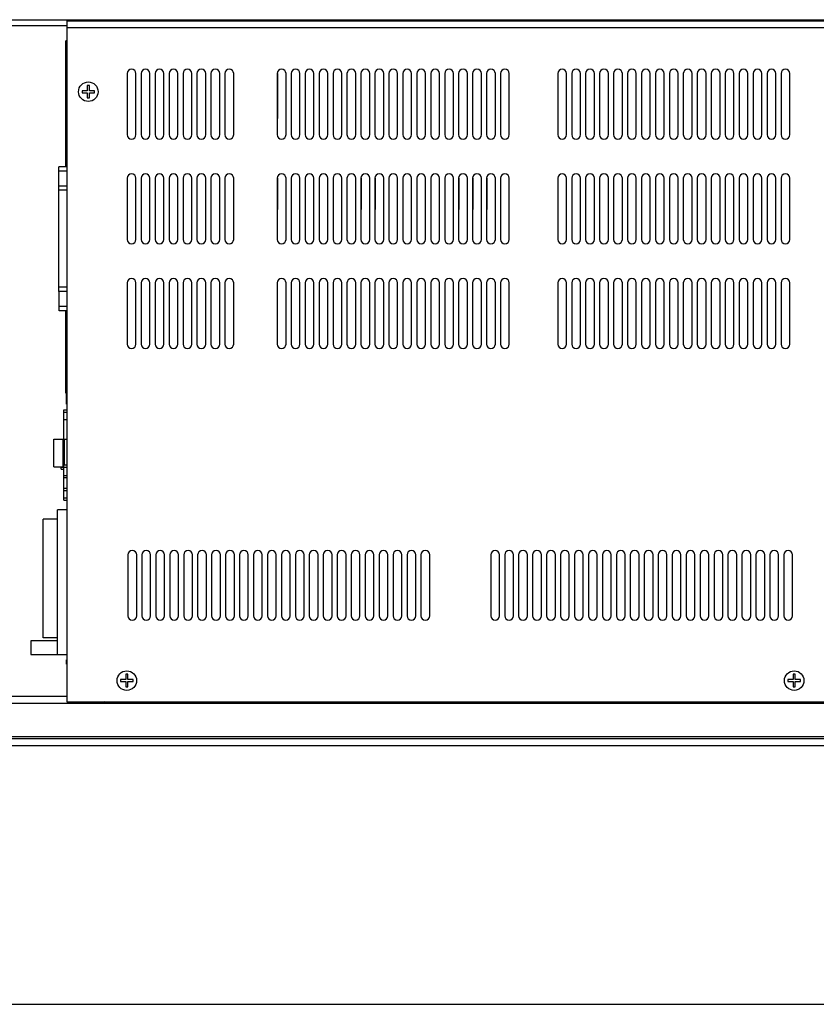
# Model space of a CAD drawing. Extents: x 126 to 180.2, y -64.4 to 9.5.
# Tile 24 of 26: x 162.3 to 173.7, y -16.5 to -2.4. Entities that reach past the tile are written whole.
import ezdxf

# ---------------------------------------------------------------- set-up
doc = ezdxf.new("R2010")
doc.units = 0
doc.header["$LTSCALE"] = 1.87
doc.header["$MEASUREMENT"] = 0
doc.layers.get('0').update_dxf_attribs({"linetype": 'CONTINUOUS'})
doc.layers.add('UNIT', color=7, linetype='CONTINUOUS')

msp = doc.modelspace()

# ---------------------------------------------------------------- linework, layer by layer
at = {"color": 7, "linetype": 'Continuous'}
for p, q in [((161.848, -2.384), (174.282, -2.384)), ((161.963, -2.469), (162.983, -2.469)), ((162.971, -4.494), (162.971, -2.687)), ((162.983, -2.687), (162.971, -2.687)), ((162.869, -4.513), (162.869, -4.494)), ((162.983, -4.494), (162.869, -4.494)), ((162.869, -4.767), (162.869, -4.513)), ((162.983, -4.554), (162.869, -4.554)), ((162.869, -4.787), (162.869, -4.767)), ((162.983, -4.767), (162.869, -4.767)), ((162.87, -6.258), (162.869, -4.787)), ((162.869, -4.787), (162.869, -4.787)), ((162.983, -4.827), (162.869, -4.827)), ((162.983, -6.218), (162.87, -6.218)), ((162.87, -6.278), (162.87, -6.258)), ((162.983, -6.278), (162.87, -6.278)), ((162.874, -6.535), (162.874, -6.278)), ((162.983, -6.495), (162.874, -6.495)), ((162.874, -6.555), (162.874, -6.535)), ((162.983, -6.555), (162.874, -6.555)), ((162.971, -7.737), (162.971, -6.555)), ((162.981, -7.726), (162.971, -7.726)), ((162.981, -7.737), (162.971, -7.737)), ((162.981, -7.891), (162.981, -7.691)), ((162.943, -8.116), (162.943, -7.976)), ((162.943, -7.976), (162.983, -7.976)), ((162.943, -8.006), (162.983, -8.006)), ((162.94, -8.356), (162.94, -8.116)), ((162.983, -8.116), (162.94, -8.116)), ((162.801, -8.792), (162.801, -8.392)), ((162.801, -8.392), (162.94, -8.392)), ((162.932, -8.792), (162.932, -8.392)), ((162.94, -8.398), (162.94, -8.356)), ((162.983, -8.398), (162.94, -8.398)), ((162.951, -8.766), (162.951, -8.398)), ((162.801, -8.792), (162.943, -8.792)), ((162.903, -8.826), (162.903, -8.792)), ((162.903, -8.796), (162.983, -8.796)), ((162.903, -8.826), (162.943, -8.826)), ((162.943, -9.266), (162.943, -8.766)), ((162.983, -8.766), (162.943, -8.766)), ((162.943, -8.913), (162.983, -8.913)), ((162.943, -8.943), (162.983, -8.943)), ((162.983, -9.103), (162.943, -9.103)), ((162.983, -9.133), (162.943, -9.133)), ((162.943, -9.236), (162.983, -9.236)), ((162.943, -9.266), (162.983, -9.266)), ((162.851, -11.477), (162.851, -9.406)), ((162.983, -9.406), (162.851, -9.406)), ((162.648, -11.241), (162.648, -9.541)), ((162.851, -9.541), (162.648, -9.541)), ((162.467, -11.284), (162.467, -11.477)), ((162.851, -11.284), (162.467, -11.284)), ((162.851, -11.241), (162.648, -11.241)), ((162.467, -11.477), (162.983, -11.477)), ((162.981, -11.616), (162.981, -11.556)), ((162.983, -12.083), (161.953, -12.083)), ((163.051, -12.156), (163.051, -12.166)), ((163.435, -12.156), (163.435, -12.166)), ((165.06, -12.166), (165.06, -12.178)), ((165.123, -12.166), (165.123, -12.178)), ((165.623, -12.166), (165.623, -12.178)), ((165.69, -12.166), (165.69, -12.178)), ((171.685, -12.166), (171.685, -12.178)), ((171.753, -12.178), (171.753, -12.166)), ((172.253, -12.178), (172.253, -12.166)), ((172.315, -12.166), (172.315, -12.178)), ((161.275, -12.681), (174.855, -12.681)), ((174.855, -12.661), (161.295, -12.661)), ((161.205, -12.781), (174.925, -12.781))]:
    msp.add_line(p, q, dxfattribs=at)
at = {"color": 3, "linetype": 'Continuous'}
msp.add_line((163.522, -12.156), (163.498, -12.16), dxfattribs=at)
at = {"linetype": 'Continuous'}
msp.add_line((153.874, -16.491), (179.543, -16.491), dxfattribs=at)
at = {"layer": 'UNIT', "linetype": 'Continuous'}
for p, q in [((162.983, -2.4), (162.983, -12.156)), ((162.983, -2.4), (174.269, -2.4)), ((162.983, -2.496), (174.263, -2.496)), ((163.85, -3.156), (163.85, -4.031)), ((163.976, -4.031), (163.976, -3.156)), ((164.05, -3.156), (164.05, -4.031)), ((164.176, -4.031), (164.176, -3.156)), ((164.25, -3.156), (164.25, -4.031)), ((164.376, -4.031), (164.376, -3.156)), ((164.45, -3.156), (164.45, -4.031)), ((164.576, -4.031), (164.576, -3.156)), ((164.65, -3.156), (164.65, -4.031)), ((164.776, -4.031), (164.776, -3.156)), ((164.85, -3.156), (164.85, -4.031)), ((164.976, -4.031), (164.976, -3.156)), ((165.05, -3.156), (165.05, -4.031)), ((165.176, -4.031), (165.176, -3.156)), ((165.25, -3.156), (165.25, -4.031)), ((165.376, -4.031), (165.376, -3.156)), ((166, -3.156), (166, -4.031)), ((166.002, -3.156), (166.002, -3.802)), ((166.126, -4.031), (166.126, -3.156)), ((166.2, -3.156), (166.2, -4.031)), ((166.326, -4.031), (166.326, -3.156)), ((166.4, -3.156), (166.4, -4.031)), ((166.526, -4.031), (166.526, -3.156)), ((166.6, -3.156), (166.6, -4.031)), ((166.726, -4.031), (166.726, -3.156)), ((166.8, -3.156), (166.8, -4.031)), ((166.926, -4.031), (166.926, -3.156)), ((167, -3.156), (167, -4.031)), ((167.126, -4.031), (167.126, -3.156)), ((167.2, -3.156), (167.2, -4.031)), ((167.326, -4.031), (167.326, -3.156)), ((167.4, -3.156), (167.4, -4.031)), ((167.526, -4.031), (167.526, -3.156)), ((167.6, -3.156), (167.6, -4.031)), ((167.726, -4.031), (167.726, -3.156)), ((167.8, -3.156), (167.8, -4.031)), ((167.926, -4.031), (167.926, -3.156)), ((168, -3.156), (168, -4.031)), ((168.126, -4.031), (168.126, -3.156)), ((168.2, -3.156), (168.2, -4.031)), ((168.326, -4.031), (168.326, -3.156)), ((168.4, -3.156), (168.4, -4.031)), ((168.526, -4.031), (168.526, -3.156)), ((168.6, -3.156), (168.6, -4.031)), ((168.726, -4.031), (168.726, -3.156)), ((168.8, -3.156), (168.8, -4.031)), ((168.926, -4.031), (168.926, -3.156)), ((169, -3.156), (169, -4.031)), ((169.126, -4.031), (169.126, -3.156)), ((169.2, -3.156), (169.2, -4.031)), ((169.326, -4.031), (169.326, -3.156)), ((170.02, -3.156), (170.02, -4.031)), ((170.146, -4.031), (170.146, -3.156)), ((170.22, -3.156), (170.22, -4.031)), ((170.346, -4.031), (170.346, -3.156)), ((170.42, -3.156), (170.42, -4.031)), ((170.546, -4.031), (170.546, -3.156)), ((170.62, -3.156), (170.62, -4.031)), ((170.746, -4.031), (170.746, -3.156)), ((170.82, -3.156), (170.82, -4.031)), ((170.946, -4.031), (170.946, -3.156)), ((171.02, -3.156), (171.02, -4.031)), ((171.146, -4.031), (171.146, -3.156)), ((171.22, -3.156), (171.22, -4.031)), ((171.346, -4.031), (171.346, -3.156)), ((171.42, -3.156), (171.42, -4.031)), ((171.546, -4.031), (171.546, -3.156)), ((171.62, -3.156), (171.62, -4.031)), ((171.746, -4.031), (171.746, -3.156)), ((171.82, -3.156), (171.82, -4.031)), ((171.946, -4.031), (171.946, -3.156)), ((172.02, -3.156), (172.02, -4.031)), ((172.146, -4.031), (172.146, -3.156)), ((172.22, -3.156), (172.22, -4.031)), ((172.346, -4.031), (172.346, -3.156)), ((172.42, -3.156), (172.42, -4.031)), ((172.546, -4.031), (172.546, -3.156)), ((172.62, -3.156), (172.62, -4.031)), ((172.746, -4.031), (172.746, -3.156)), ((172.82, -3.156), (172.82, -4.031)), ((172.946, -4.031), (172.946, -3.156)), ((173.02, -3.156), (173.02, -4.031)), ((173.146, -4.031), (173.146, -3.156)), ((173.22, -3.156), (173.22, -4.031)), ((173.346, -4.031), (173.346, -3.156)), ((163.278, -3.326), (163.278, -3.401)), ((163.308, -3.326), (163.278, -3.326)), ((163.308, -3.401), (163.308, -3.326)), ((163.278, -3.401), (163.203, -3.401)), ((163.203, -3.401), (163.203, -3.431)), ((163.203, -3.431), (163.278, -3.431)), ((163.278, -3.431), (163.278, -3.506)), ((163.278, -3.506), (163.308, -3.506)), ((163.383, -3.401), (163.308, -3.401)), ((163.308, -3.431), (163.383, -3.431)), ((163.308, -3.506), (163.308, -3.431)), ((163.383, -3.431), (163.383, -3.401)), ((163.85, -4.656), (163.85, -5.531)), ((163.976, -5.531), (163.976, -4.656)), ((164.05, -4.656), (164.05, -5.531)), ((164.176, -5.531), (164.176, -4.656)), ((164.25, -4.656), (164.25, -5.531)), ((164.376, -5.531), (164.376, -4.656)), ((164.45, -4.656), (164.45, -5.531)), ((164.576, -5.531), (164.576, -4.656)), ((164.65, -4.656), (164.65, -5.531)), ((164.652, -4.656), (164.652, -5.102)), ((164.776, -5.531), (164.776, -4.656)), ((164.85, -4.656), (164.85, -5.531)), ((164.976, -5.531), (164.976, -4.656)), ((165.05, -4.656), (165.05, -5.531)), ((165.176, -5.531), (165.176, -4.656)), ((165.25, -4.656), (165.25, -5.531)), ((165.376, -5.531), (165.376, -4.656)), ((166, -4.656), (166, -5.531)), ((166.002, -4.656), (166.002, -5.102)), ((166.126, -5.531), (166.126, -4.656)), ((166.2, -4.656), (166.2, -5.531)), ((166.326, -5.531), (166.326, -4.656)), ((166.4, -4.656), (166.4, -5.531)), ((166.402, -4.656), (166.402, -5.102)), ((166.526, -5.531), (166.526, -4.656)), ((166.6, -4.656), (166.6, -5.531)), ((166.602, -4.656), (166.602, -5.102)), ((166.726, -5.531), (166.726, -4.656)), ((166.8, -4.656), (166.8, -5.531)), ((166.802, -4.656), (166.802, -5.102)), ((166.926, -5.531), (166.926, -4.656)), ((167, -4.656), (167, -5.531)), ((167.126, -5.531), (167.126, -4.656)), ((167.2, -4.656), (167.2, -5.531)), ((167.202, -4.656), (167.202, -5.102)), ((167.326, -5.531), (167.326, -4.656)), ((167.4, -4.656), (167.4, -5.531)), ((167.402, -4.656), (167.402, -5.102)), ((167.526, -5.531), (167.526, -4.656)), ((167.6, -4.656), (167.6, -5.531)), ((167.726, -5.531), (167.726, -4.656)), ((167.8, -4.656), (167.8, -5.531)), ((167.926, -5.531), (167.926, -4.656)), ((168, -4.656), (168, -5.531)), ((168.002, -4.656), (168.002, -5.102)), ((168.126, -5.531), (168.126, -4.656)), ((168.2, -4.656), (168.2, -5.531)), ((168.202, -4.656), (168.202, -5.102)), ((168.326, -5.531), (168.326, -4.656)), ((168.4, -4.656), (168.4, -5.531)), ((168.526, -5.531), (168.526, -4.656)), ((168.6, -4.656), (168.6, -5.531)), ((168.602, -4.656), (168.602, -5.102)), ((168.726, -5.531), (168.726, -4.656)), ((168.8, -4.656), (168.8, -5.531)), ((168.802, -4.656), (168.802, -5.102)), ((168.926, -5.531), (168.926, -4.656)), ((169, -4.656), (169, -5.531)), ((169.002, -4.656), (169.002, -5.102)), ((169.126, -5.531), (169.126, -4.656)), ((169.2, -4.656), (169.2, -5.531)), ((169.326, -5.531), (169.326, -4.656)), ((170.02, -4.656), (170.02, -5.531)), ((170.146, -5.531), (170.146, -4.656)), ((170.22, -4.656), (170.22, -5.531)), ((170.346, -5.531), (170.346, -4.656)), ((170.42, -4.656), (170.42, -5.531)), ((170.546, -5.531), (170.546, -4.656)), ((170.62, -4.656), (170.62, -5.531)), ((170.746, -5.531), (170.746, -4.656)), ((170.82, -4.656), (170.82, -5.531)), ((170.946, -5.531), (170.946, -4.656)), ((171.02, -4.656), (171.02, -5.531)), ((171.146, -5.531), (171.146, -4.656)), ((171.22, -4.656), (171.22, -5.531)), ((171.346, -5.531), (171.346, -4.656)), ((171.42, -4.656), (171.42, -5.531)), ((171.546, -5.531), (171.546, -4.656)), ((171.62, -4.656), (171.62, -5.531)), ((171.746, -5.531), (171.746, -4.656)), ((171.82, -4.656), (171.82, -5.531)), ((171.946, -5.531), (171.946, -4.656)), ((172.02, -4.656), (172.02, -5.531)), ((172.146, -5.531), (172.146, -4.656)), ((172.22, -4.656), (172.22, -5.531)), ((172.346, -5.531), (172.346, -4.656)), ((172.42, -4.656), (172.42, -5.531)), ((172.546, -5.531), (172.546, -4.656)), ((172.62, -4.656), (172.62, -5.531)), ((172.746, -5.531), (172.746, -4.656)), ((172.82, -4.656), (172.82, -5.531)), ((172.946, -5.531), (172.946, -4.656)), ((173.02, -4.656), (173.02, -5.531)), ((173.146, -5.531), (173.146, -4.656)), ((173.22, -4.656), (173.22, -5.531)), ((173.346, -5.531), (173.346, -4.656)), ((163.85, -6.156), (163.85, -7.031)), ((163.852, -6.156), (163.852, -6.402)), ((163.976, -7.031), (163.976, -6.156)), ((164.05, -6.156), (164.05, -7.031)), ((164.052, -6.156), (164.052, -6.402)), ((164.176, -7.031), (164.176, -6.156)), ((164.25, -6.156), (164.25, -7.031)), ((164.376, -7.031), (164.376, -6.156)), ((164.45, -6.156), (164.45, -7.031)), ((164.576, -7.031), (164.576, -6.156)), ((164.65, -6.156), (164.65, -7.031)), ((164.776, -7.031), (164.776, -6.156)), ((164.85, -6.156), (164.85, -7.031)), ((164.976, -7.031), (164.976, -6.156)), ((165.05, -6.156), (165.05, -7.031)), ((165.176, -7.031), (165.176, -6.156)), ((165.25, -6.156), (165.25, -7.031)), ((165.376, -7.031), (165.376, -6.156)), ((166, -6.156), (166, -7.031)), ((166.126, -7.031), (166.126, -6.156)), ((166.2, -6.156), (166.2, -7.031)), ((166.326, -7.031), (166.326, -6.156)), ((166.4, -6.156), (166.4, -7.031)), ((166.526, -7.031), (166.526, -6.156)), ((166.6, -6.156), (166.6, -7.031)), ((166.726, -7.031), (166.726, -6.156)), ((166.8, -6.156), (166.8, -7.031)), ((166.926, -7.031), (166.926, -6.156)), ((167, -6.156), (167, -7.031)), ((167.126, -7.031), (167.126, -6.156)), ((167.2, -6.156), (167.2, -7.031)), ((167.326, -7.031), (167.326, -6.156)), ((167.4, -6.156), (167.4, -7.031)), ((167.526, -7.031), (167.526, -6.156)), ((167.6, -6.156), (167.6, -7.031)), ((167.726, -7.031), (167.726, -6.156)), ((167.8, -6.156), (167.8, -7.031)), ((167.926, -7.031), (167.926, -6.156)), ((168, -6.156), (168, -7.031)), ((168.126, -7.031), (168.126, -6.156)), ((168.2, -6.156), (168.2, -7.031)), ((168.326, -7.031), (168.326, -6.156)), ((168.4, -6.156), (168.4, -7.031)), ((168.526, -7.031), (168.526, -6.156)), ((168.6, -6.156), (168.6, -7.031)), ((168.726, -7.031), (168.726, -6.156)), ((168.8, -6.156), (168.8, -7.031)), ((168.926, -7.031), (168.926, -6.156)), ((169, -6.156), (169, -7.031)), ((169.126, -7.031), (169.126, -6.156)), ((169.2, -6.156), (169.2, -7.031)), ((169.326, -7.031), (169.326, -6.156)), ((170.02, -6.156), (170.02, -7.031)), ((170.146, -7.031), (170.146, -6.156)), ((170.22, -6.156), (170.22, -7.031)), ((170.346, -7.031), (170.346, -6.156)), ((170.42, -6.156), (170.42, -7.031)), ((170.546, -7.031), (170.546, -6.156)), ((170.62, -6.156), (170.62, -7.031)), ((170.746, -7.031), (170.746, -6.156)), ((170.82, -6.156), (170.82, -7.031)), ((170.946, -7.031), (170.946, -6.156)), ((171.02, -6.156), (171.02, -7.031)), ((171.146, -7.031), (171.146, -6.156)), ((171.22, -6.156), (171.22, -7.031)), ((171.346, -7.031), (171.346, -6.156)), ((171.42, -6.156), (171.42, -7.031)), ((171.546, -7.031), (171.546, -6.156)), ((171.62, -6.156), (171.62, -7.031)), ((171.746, -7.031), (171.746, -6.156)), ((171.82, -6.156), (171.82, -7.031)), ((171.946, -7.031), (171.946, -6.156)), ((172.02, -6.156), (172.02, -7.031)), ((172.146, -7.031), (172.146, -6.156)), ((172.22, -6.156), (172.22, -7.031)), ((172.346, -7.031), (172.346, -6.156)), ((172.42, -6.156), (172.42, -7.031)), ((172.546, -7.031), (172.546, -6.156)), ((172.62, -6.156), (172.62, -7.031)), ((172.746, -7.031), (172.746, -6.156)), ((172.82, -6.156), (172.82, -7.031)), ((172.946, -7.031), (172.946, -6.156)), ((173.02, -6.156), (173.02, -7.031)), ((173.146, -7.031), (173.146, -6.156)), ((173.22, -6.156), (173.22, -7.031)), ((173.346, -7.031), (173.346, -6.156)), ((163.86, -10.051), (163.86, -10.926)), ((163.986, -10.926), (163.986, -10.051)), ((164.06, -10.051), (164.06, -10.926)), ((164.186, -10.926), (164.186, -10.051)), ((164.26, -10.051), (164.26, -10.926)), ((164.386, -10.926), (164.386, -10.051)), ((164.46, -10.051), (164.46, -10.926)), ((164.586, -10.926), (164.586, -10.051)), ((164.66, -10.051), (164.66, -10.926)), ((164.786, -10.926), (164.786, -10.051)), ((164.86, -10.051), (164.86, -10.926)), ((164.986, -10.926), (164.986, -10.051)), ((165.06, -10.051), (165.06, -10.926)), ((165.186, -10.926), (165.186, -10.051)), ((165.26, -10.051), (165.26, -10.926)), ((165.386, -10.926), (165.386, -10.051)), ((165.46, -10.051), (165.46, -10.926)), ((165.586, -10.926), (165.586, -10.051)), ((165.66, -10.051), (165.66, -10.926)), ((165.786, -10.926), (165.786, -10.051)), ((165.86, -10.051), (165.86, -10.926)), ((165.986, -10.926), (165.986, -10.051)), ((166.06, -10.051), (166.06, -10.926)), ((166.186, -10.926), (166.186, -10.051)), ((166.26, -10.051), (166.26, -10.926)), ((166.386, -10.926), (166.386, -10.051)), ((166.46, -10.051), (166.46, -10.926)), ((166.586, -10.926), (166.586, -10.051)), ((166.66, -10.051), (166.66, -10.926)), ((166.786, -10.926), (166.786, -10.051)), ((166.86, -10.051), (166.86, -10.926)), ((166.986, -10.926), (166.986, -10.051)), ((167.06, -10.051), (167.06, -10.926)), ((167.186, -10.926), (167.186, -10.051)), ((167.26, -10.051), (167.26, -10.926)), ((167.386, -10.926), (167.386, -10.051)), ((167.46, -10.051), (167.46, -10.926)), ((167.586, -10.926), (167.586, -10.051)), ((167.66, -10.051), (167.66, -10.926)), ((167.786, -10.926), (167.786, -10.051)), ((167.86, -10.051), (167.86, -10.926)), ((167.986, -10.926), (167.986, -10.051)), ((168.06, -10.051), (168.06, -10.926)), ((168.186, -10.926), (168.186, -10.051)), ((169.06, -10.051), (169.06, -10.926)), ((169.186, -10.926), (169.186, -10.051)), ((169.26, -10.051), (169.26, -10.926)), ((169.386, -10.926), (169.386, -10.051)), ((169.46, -10.051), (169.46, -10.926)), ((169.586, -10.926), (169.586, -10.051)), ((169.66, -10.051), (169.66, -10.926)), ((169.786, -10.926), (169.786, -10.051)), ((169.86, -10.051), (169.86, -10.926)), ((169.986, -10.926), (169.986, -10.051)), ((170.06, -10.051), (170.06, -10.926)), ((170.186, -10.926), (170.186, -10.051)), ((170.26, -10.051), (170.26, -10.926)), ((170.386, -10.926), (170.386, -10.051)), ((170.46, -10.051), (170.46, -10.926)), ((170.586, -10.926), (170.586, -10.051)), ((170.66, -10.051), (170.66, -10.926)), ((170.786, -10.926), (170.786, -10.051)), ((170.86, -10.051), (170.86, -10.926)), ((170.986, -10.926), (170.986, -10.051)), ((171.06, -10.051), (171.06, -10.926)), ((171.186, -10.926), (171.186, -10.051)), ((171.26, -10.051), (171.26, -10.926)), ((171.386, -10.926), (171.386, -10.051)), ((171.46, -10.051), (171.46, -10.926)), ((171.586, -10.926), (171.586, -10.051)), ((171.66, -10.051), (171.66, -10.926)), ((171.786, -10.926), (171.786, -10.051)), ((171.86, -10.051), (171.86, -10.926)), ((171.986, -10.926), (171.986, -10.051)), ((172.06, -10.051), (172.06, -10.926)), ((172.186, -10.926), (172.186, -10.051)), ((172.26, -10.051), (172.26, -10.926)), ((172.386, -10.926), (172.386, -10.051)), ((172.46, -10.051), (172.46, -10.926)), ((172.586, -10.926), (172.586, -10.051)), ((172.66, -10.051), (172.66, -10.926)), ((172.786, -10.926), (172.786, -10.051)), ((172.86, -10.051), (172.86, -10.926)), ((172.986, -10.926), (172.986, -10.051)), ((173.06, -10.051), (173.06, -10.926)), ((173.186, -10.926), (173.186, -10.051)), ((173.26, -10.051), (173.26, -10.926)), ((173.386, -10.926), (173.386, -10.051)), ((163.829, -11.838), (163.754, -11.838)), ((163.754, -11.838), (163.754, -11.868)), ((163.829, -11.763), (163.829, -11.838)), ((163.859, -11.763), (163.829, -11.763)), ((163.859, -11.838), (163.859, -11.763)), ((163.934, -11.838), (163.859, -11.838)), ((163.934, -11.868), (163.934, -11.838)), ((173.394, -11.838), (173.319, -11.838)), ((173.319, -11.838), (173.319, -11.868)), ((173.394, -11.763), (173.394, -11.838)), ((173.424, -11.763), (173.394, -11.763)), ((173.424, -11.838), (173.424, -11.763)), ((173.499, -11.838), (173.424, -11.838)), ((173.499, -11.868), (173.499, -11.838)), ((163.754, -11.868), (163.829, -11.868)), ((163.829, -11.868), (163.829, -11.943)), ((163.829, -11.943), (163.859, -11.943)), ((163.859, -11.868), (163.934, -11.868)), ((163.859, -11.943), (163.859, -11.868)), ((173.319, -11.868), (173.394, -11.868)), ((173.394, -11.868), (173.394, -11.943)), ((173.394, -11.943), (173.424, -11.943)), ((173.424, -11.868), (173.499, -11.868)), ((173.424, -11.943), (173.424, -11.868)), ((161.848, -12.178), (174.282, -12.178)), ((162.983, -12.156), (174.263, -12.156)), ((163.435, -12.166), (163.051, -12.166)), ((163.531, -12.166), (163.531, -12.157)), ((163.531, -12.166), (173.721, -12.166)), ((173.721, -12.166), (173.721, -12.157))]:
    msp.add_line(p, q, dxfattribs=at)
msp.add_lwpolyline([(163.498, -12.16), (163.466, -12.164), (163.435, -12.166)], dxfattribs=at)
for centre in [(163.293, -3.416), (163.844, -11.853), (173.409, -11.853)]:
    msp.add_circle(centre, 0.14, dxfattribs=at)
for centre, radius, start, end in [((163.913, -3.156), 0.063, 0, 180), ((164.113, -3.156), 0.063, 0, 180), ((164.313, -3.156), 0.063, 0, 180), ((164.513, -3.156), 0.063, 0, 180), ((164.713, -3.156), 0.063, 0, 180), ((164.913, -3.156), 0.063, 0, 180), ((165.113, -3.156), 0.063, 0, 180), ((165.313, -3.156), 0.063, 0, 180), ((166.063, -3.156), 0.063, 0, 180), ((166.263, -3.156), 0.063, 0, 180), ((166.463, -3.156), 0.063, 0, 180), ((166.663, -3.156), 0.063, 0, 180), ((166.863, -3.156), 0.063, 0, 180), ((167.063, -3.156), 0.063, 0, 180), ((167.263, -3.156), 0.063, 0, 180), ((167.463, -3.156), 0.063, 0, 180), ((167.663, -3.156), 0.063, 0, 180), ((167.863, -3.156), 0.063, 0, 180), ((168.063, -3.156), 0.063, 0, 180), ((168.263, -3.156), 0.063, 0, 180), ((168.463, -3.156), 0.063, 0, 180), ((168.663, -3.156), 0.063, 0, 180), ((168.863, -3.156), 0.063, 0, 180), ((169.063, -3.156), 0.063, 0, 180), ((169.263, -3.156), 0.063, 0, 180), ((170.083, -3.156), 0.063, 0, 180), ((170.283, -3.156), 0.063, 0, 180), ((170.483, -3.156), 0.063, 0, 180), ((170.683, -3.156), 0.063, 0, 180), ((170.883, -3.156), 0.063, 0, 180), ((171.083, -3.156), 0.063, 0, 180), ((171.283, -3.156), 0.063, 0, 180), ((171.483, -3.156), 0.063, 0, 180), ((171.683, -3.156), 0.063, 0, 180), ((171.883, -3.156), 0.063, 0, 180), ((172.083, -3.156), 0.063, 0, 180), ((172.283, -3.156), 0.063, 0, 180), ((172.483, -3.156), 0.063, 0, 180), ((172.683, -3.156), 0.063, 0, 180), ((172.883, -3.156), 0.063, 0, 180), ((173.083, -3.156), 0.063, 0, 180), ((173.283, -3.156), 0.063, 0, 180), ((163.913, -4.031), 0.063, 180, 0), ((164.113, -4.031), 0.063, 180, 0), ((164.313, -4.031), 0.063, 180, 0), ((164.513, -4.031), 0.063, 180, 0), ((164.713, -4.031), 0.063, 180, 0), ((164.913, -4.031), 0.063, 180, 0), ((165.113, -4.031), 0.063, 180, 0), ((165.313, -4.031), 0.063, 180, 0), ((166.063, -4.031), 0.063, 180, 0), ((166.263, -4.031), 0.063, 180, 0), ((166.463, -4.031), 0.063, 180, 0), ((166.663, -4.031), 0.063, 180, 0), ((166.863, -4.031), 0.063, 180, 0), ((167.063, -4.031), 0.063, 180, 0), ((167.263, -4.031), 0.063, 180, 0), ((167.463, -4.031), 0.063, 180, 0), ((167.663, -4.031), 0.063, 180, 0), ((167.863, -4.031), 0.063, 180, 0), ((168.063, -4.031), 0.063, 180, 0), ((168.263, -4.031), 0.063, 180, 0), ((168.463, -4.031), 0.063, 180, 0), ((168.663, -4.031), 0.063, 180, 0), ((168.863, -4.031), 0.063, 180, 0), ((169.063, -4.031), 0.063, 180, 0), ((169.263, -4.031), 0.063, 180, 0), ((170.083, -4.031), 0.063, 180, 0), ((170.283, -4.031), 0.063, 180, 0), ((170.483, -4.031), 0.063, 180, 0), ((170.683, -4.031), 0.063, 180, 0), ((170.883, -4.031), 0.063, 180, 0), ((171.083, -4.031), 0.063, 180, 0), ((171.283, -4.031), 0.063, 180, 0), ((171.483, -4.031), 0.063, 180, 0), ((171.683, -4.031), 0.063, 180, 0), ((171.883, -4.031), 0.063, 180, 0), ((172.083, -4.031), 0.063, 180, 0), ((172.283, -4.031), 0.063, 180, 0), ((172.483, -4.031), 0.063, 180, 0), ((172.683, -4.031), 0.063, 180, 0), ((172.883, -4.031), 0.063, 180, 0), ((173.083, -4.031), 0.063, 180, 0), ((173.283, -4.031), 0.063, 180, 0), ((163.913, -4.656), 0.063, 0, 180), ((164.113, -4.656), 0.063, 0, 180), ((164.313, -4.656), 0.063, 0, 180), ((164.513, -4.656), 0.063, 0, 180), ((164.713, -4.656), 0.063, 0, 180), ((164.913, -4.656), 0.063, 0, 180), ((165.113, -4.656), 0.063, 0, 180), ((165.313, -4.656), 0.063, 0, 180), ((166.063, -4.656), 0.063, 0, 180), ((166.263, -4.656), 0.063, 0, 180), ((166.463, -4.656), 0.063, 0, 180), ((166.663, -4.656), 0.063, 0, 180), ((166.863, -4.656), 0.063, 0, 180), ((167.063, -4.656), 0.063, 0, 180), ((167.263, -4.656), 0.063, 0, 180), ((167.463, -4.656), 0.063, 0, 180), ((167.663, -4.656), 0.063, 0, 180), ((167.863, -4.656), 0.063, 0, 180), ((168.063, -4.656), 0.063, 0, 180), ((168.263, -4.656), 0.063, 0, 180), ((168.463, -4.656), 0.063, 0, 180), ((168.663, -4.656), 0.063, 0, 180), ((168.863, -4.656), 0.063, 0, 180), ((169.063, -4.656), 0.063, 0, 180), ((169.263, -4.656), 0.063, 0, 180), ((170.083, -4.656), 0.063, 0, 180), ((170.283, -4.656), 0.063, 0, 180), ((170.483, -4.656), 0.063, 0, 180), ((170.683, -4.656), 0.063, 0, 180), ((170.883, -4.656), 0.063, 0, 180), ((171.083, -4.656), 0.063, 0, 180), ((171.283, -4.656), 0.063, 0, 180), ((171.483, -4.656), 0.063, 0, 180), ((171.683, -4.656), 0.063, 0, 180), ((171.883, -4.656), 0.063, 0, 180), ((172.083, -4.656), 0.063, 0, 180), ((172.283, -4.656), 0.063, 0, 180), ((172.483, -4.656), 0.063, 0, 180), ((172.683, -4.656), 0.063, 0, 180), ((172.883, -4.656), 0.063, 0, 180), ((173.083, -4.656), 0.063, 0, 180), ((173.283, -4.656), 0.063, 0, 180), ((163.913, -5.531), 0.063, 180, 0), ((164.113, -5.531), 0.063, 180, 0), ((164.313, -5.531), 0.063, 180, 0), ((164.513, -5.531), 0.063, 180, 0), ((164.713, -5.531), 0.063, 180, 0), ((164.913, -5.531), 0.063, 180, 0), ((165.113, -5.531), 0.063, 180, 0), ((165.313, -5.531), 0.063, 180, 0), ((166.063, -5.531), 0.063, 180, 0), ((166.263, -5.531), 0.063, 180, 0), ((166.463, -5.531), 0.063, 180, 0), ((166.663, -5.531), 0.063, 180, 0), ((166.863, -5.531), 0.063, 180, 0), ((167.063, -5.531), 0.063, 180, 0), ((167.263, -5.531), 0.063, 180, 0), ((167.463, -5.531), 0.063, 180, 0), ((167.663, -5.531), 0.063, 180, 0), ((167.863, -5.531), 0.063, 180, 0), ((168.063, -5.531), 0.063, 180, 0), ((168.263, -5.531), 0.063, 180, 0), ((168.463, -5.531), 0.063, 180, 0), ((168.663, -5.531), 0.063, 180, 0), ((168.863, -5.531), 0.063, 180, 0), ((169.063, -5.531), 0.063, 180, 0), ((169.263, -5.531), 0.063, 180, 0), ((170.083, -5.531), 0.063, 180, 0), ((170.283, -5.531), 0.063, 180, 0), ((170.483, -5.531), 0.063, 180, 0), ((170.683, -5.531), 0.063, 180, 0), ((170.883, -5.531), 0.063, 180, 0), ((171.083, -5.531), 0.063, 180, 0), ((171.283, -5.531), 0.063, 180, 0), ((171.483, -5.531), 0.063, 180, 0), ((171.683, -5.531), 0.063, 180, 0), ((171.883, -5.531), 0.063, 180, 0), ((172.083, -5.531), 0.063, 180, 0), ((172.283, -5.531), 0.063, 180, 0), ((172.483, -5.531), 0.063, 180, 0), ((172.683, -5.531), 0.063, 180, 0), ((172.883, -5.531), 0.063, 180, 0), ((173.083, -5.531), 0.063, 180, 0), ((173.283, -5.531), 0.063, 180, 0), ((163.913, -6.156), 0.063, 0, 180), ((164.113, -6.156), 0.063, 0, 180), ((164.313, -6.156), 0.063, 0, 180), ((164.513, -6.156), 0.063, 0, 180), ((164.713, -6.156), 0.063, 0, 180), ((164.913, -6.156), 0.063, 0, 180), ((165.113, -6.156), 0.063, 0, 180), ((165.313, -6.156), 0.063, 0, 180), ((166.063, -6.156), 0.063, 0, 180), ((166.263, -6.156), 0.063, 0, 180), ((166.463, -6.156), 0.063, 0, 180), ((166.663, -6.156), 0.063, 0, 180), ((166.863, -6.156), 0.063, 0, 180), ((167.063, -6.156), 0.063, 0, 180), ((167.263, -6.156), 0.063, 0, 180), ((167.463, -6.156), 0.063, 0, 180), ((167.663, -6.156), 0.063, 0, 180), ((167.863, -6.156), 0.063, 0, 180), ((168.063, -6.156), 0.063, 0, 180), ((168.263, -6.156), 0.063, 0, 180), ((168.463, -6.156), 0.063, 0, 180), ((168.663, -6.156), 0.063, 0, 180), ((168.863, -6.156), 0.063, 0, 180), ((169.063, -6.156), 0.063, 0, 180), ((169.263, -6.156), 0.063, 0, 180), ((170.083, -6.156), 0.063, 0, 180), ((170.283, -6.156), 0.063, 0, 180), ((170.483, -6.156), 0.063, 0, 180), ((170.683, -6.156), 0.063, 0, 180), ((170.883, -6.156), 0.063, 0, 180), ((171.083, -6.156), 0.063, 0, 180), ((171.283, -6.156), 0.063, 0, 180), ((171.483, -6.156), 0.063, 0, 180), ((171.683, -6.156), 0.063, 0, 180), ((171.883, -6.156), 0.063, 0, 180), ((172.083, -6.156), 0.063, 0, 180), ((172.283, -6.156), 0.063, 0, 180), ((172.483, -6.156), 0.063, 0, 180), ((172.683, -6.156), 0.063, 0, 180), ((172.883, -6.156), 0.063, 0, 180), ((173.083, -6.156), 0.063, 0, 180), ((173.283, -6.156), 0.063, 0, 180), ((163.913, -7.031), 0.063, 180, 0), ((164.113, -7.031), 0.063, 180, 0), ((164.313, -7.031), 0.063, 180, 0), ((164.513, -7.031), 0.063, 180, 0), ((164.713, -7.031), 0.063, 180, 0), ((164.913, -7.031), 0.063, 180, 0), ((165.113, -7.031), 0.063, 180, 0), ((165.313, -7.031), 0.063, 180, 0), ((166.063, -7.031), 0.063, 180, 0), ((166.263, -7.031), 0.063, 180, 0), ((166.463, -7.031), 0.063, 180, 0), ((166.663, -7.031), 0.063, 180, 0), ((166.863, -7.031), 0.063, 180, 0), ((167.063, -7.031), 0.063, 180, 0), ((167.263, -7.031), 0.063, 180, 0), ((167.463, -7.031), 0.063, 180, 0), ((167.663, -7.031), 0.063, 180, 0), ((167.863, -7.031), 0.063, 180, 0), ((168.063, -7.031), 0.063, 180, 0), ((168.263, -7.031), 0.063, 180, 0), ((168.463, -7.031), 0.063, 180, 0), ((168.663, -7.031), 0.063, 180, 0), ((168.863, -7.031), 0.063, 180, 0), ((169.063, -7.031), 0.063, 180, 0), ((169.263, -7.031), 0.063, 180, 0), ((170.083, -7.031), 0.063, 180, 0), ((170.283, -7.031), 0.063, 180, 0), ((170.483, -7.031), 0.063, 180, 0), ((170.683, -7.031), 0.063, 180, 0), ((170.883, -7.031), 0.063, 180, 0), ((171.083, -7.031), 0.063, 180, 0), ((171.283, -7.031), 0.063, 180, 0), ((171.483, -7.031), 0.063, 180, 0), ((171.683, -7.031), 0.063, 180, 0), ((171.883, -7.031), 0.063, 180, 0), ((172.083, -7.031), 0.063, 180, 0), ((172.283, -7.031), 0.063, 180, 0), ((172.483, -7.031), 0.063, 180, 0), ((172.683, -7.031), 0.063, 180, 0), ((172.883, -7.031), 0.063, 180, 0), ((173.083, -7.031), 0.063, 180, 0), ((173.283, -7.031), 0.063, 180, 0), ((163.923, -10.051), 0.063, 0, 180), ((164.123, -10.051), 0.063, 0, 180), ((164.323, -10.051), 0.063, 0, 180), ((164.523, -10.051), 0.063, 0, 180), ((164.723, -10.051), 0.063, 0, 180), ((164.923, -10.051), 0.063, 0, 180), ((165.123, -10.051), 0.063, 0, 180), ((165.323, -10.051), 0.063, 0, 180), ((165.523, -10.051), 0.063, 0, 180), ((165.723, -10.051), 0.063, 0, 180), ((165.923, -10.051), 0.063, 0, 180), ((166.123, -10.051), 0.063, 0, 180), ((166.323, -10.051), 0.063, 0, 180), ((166.523, -10.051), 0.063, 0, 180), ((166.723, -10.051), 0.063, 0, 180), ((166.923, -10.051), 0.063, 0, 180), ((167.123, -10.051), 0.063, 0, 180), ((167.323, -10.051), 0.063, 0, 180), ((167.523, -10.051), 0.063, 0, 180), ((167.723, -10.051), 0.063, 0, 180), ((167.923, -10.051), 0.063, 0, 180), ((168.123, -10.051), 0.063, 0, 180), ((169.123, -10.051), 0.063, 0, 180), ((169.323, -10.051), 0.063, 0, 180), ((169.523, -10.051), 0.063, 0, 180), ((169.723, -10.051), 0.063, 0, 180), ((169.923, -10.051), 0.063, 0, 180), ((170.123, -10.051), 0.063, 0, 180), ((170.323, -10.051), 0.063, 0, 180), ((170.523, -10.051), 0.063, 0, 180), ((170.723, -10.051), 0.063, 0, 180), ((170.923, -10.051), 0.063, 0, 180), ((171.123, -10.051), 0.063, 0, 180), ((171.323, -10.051), 0.063, 0, 180), ((171.523, -10.051), 0.063, 0, 180), ((171.723, -10.051), 0.063, 0, 180), ((171.923, -10.051), 0.063, 0, 180), ((172.123, -10.051), 0.063, 0, 180), ((172.323, -10.051), 0.063, 0, 180), ((172.523, -10.051), 0.063, 0, 180), ((172.723, -10.051), 0.063, 0, 180), ((172.923, -10.051), 0.063, 0, 180), ((173.123, -10.051), 0.063, 0, 180), ((173.323, -10.051), 0.063, 0, 180), ((163.923, -10.926), 0.063, 180, 0), ((164.123, -10.926), 0.063, 180, 0), ((164.323, -10.926), 0.063, 180, 0), ((164.523, -10.926), 0.063, 180, 0), ((164.723, -10.926), 0.063, 180, 0), ((164.923, -10.926), 0.063, 180, 0), ((165.123, -10.926), 0.063, 180, 0), ((165.323, -10.926), 0.063, 180, 0), ((165.523, -10.926), 0.063, 180, 0), ((165.723, -10.926), 0.063, 180, 0), ((165.923, -10.926), 0.063, 180, 0), ((166.123, -10.926), 0.063, 180, 0), ((166.323, -10.926), 0.063, 180, 0), ((166.523, -10.926), 0.063, 180, 0), ((166.723, -10.926), 0.063, 180, 0), ((166.923, -10.926), 0.063, 180, 0), ((167.123, -10.926), 0.063, 180, 0), ((167.323, -10.926), 0.063, 180, 0), ((167.523, -10.926), 0.063, 180, 0), ((167.723, -10.926), 0.063, 180, 0), ((167.923, -10.926), 0.063, 180, 0), ((168.123, -10.926), 0.063, 180, 0), ((169.123, -10.926), 0.063, 180, 0), ((169.323, -10.926), 0.063, 180, 0), ((169.523, -10.926), 0.063, 180, 0), ((169.723, -10.926), 0.063, 180, 0), ((169.923, -10.926), 0.063, 180, 0), ((170.123, -10.926), 0.063, 180, 0), ((170.323, -10.926), 0.063, 180, 0), ((170.523, -10.926), 0.063, 180, 0), ((170.723, -10.926), 0.063, 180, 0), ((170.923, -10.926), 0.063, 180, 0), ((171.123, -10.926), 0.063, 180, 0), ((171.323, -10.926), 0.063, 180, 0), ((171.523, -10.926), 0.063, 180, 0), ((171.723, -10.926), 0.063, 180, 0), ((171.923, -10.926), 0.063, 180, 0), ((172.123, -10.926), 0.063, 180, 0), ((172.323, -10.926), 0.063, 180, 0), ((172.523, -10.926), 0.063, 180, 0), ((172.723, -10.926), 0.063, 180, 0), ((172.923, -10.926), 0.063, 180, 0), ((173.123, -10.926), 0.063, 180, 0), ((173.323, -10.926), 0.063, 180, 0), ((163.051, -12.098), 0.068, 241.077, 270)]:
    msp.add_arc(centre, radius, start, end, dxfattribs=at)

doc.saveas('drawing.dxf')
